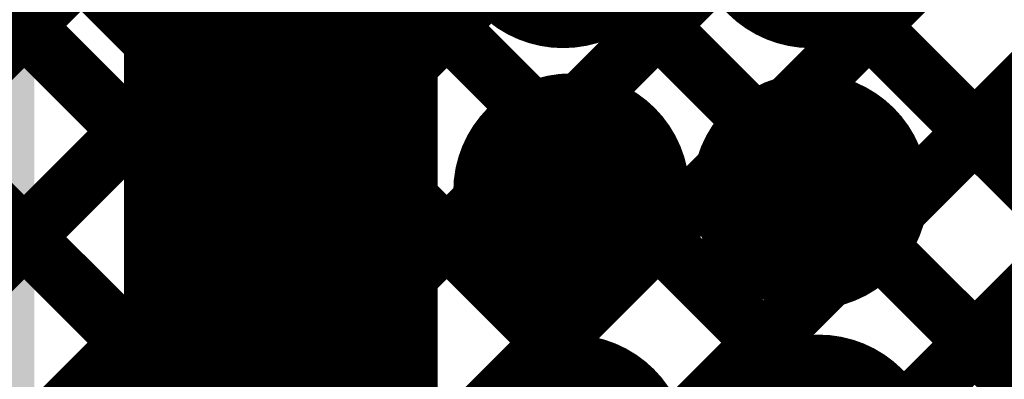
# Model space of a CAD drawing. Header units: millimetres. Extents: x 3.06 to 5.82, y 1.29 to 3.84.
# Tile 131 of 244: x 4.737 to 4.8689, y 2.2578 to 2.306. Entities that reach past the tile are written whole.
import ezdxf

# ---------------------------------------------------------------- set-up
doc = ezdxf.new("R2010")
doc.units = ezdxf.units.MM
doc.header["$MEASUREMENT"] = 0
for name, color, linetype in [('BottomLayer', 5, 'Continuous'), ('BottomSolder', 6, 'Continuous'), ('MultiLayer', 9, 'Continuous'), ('TopLayer', 1, 'Continuous'), ('TopOverlay', 2, 'Continuous'), ('TopPaste', 8, 'Continuous'), ('TopSolder', 216, 'Continuous'), ('ViaHoleLayer', 16, 'Continuous')]:
    doc.layers.add(name, color=color, linetype=linetype)

# ---------------------------------------------------------------- blocks, each defined once
blk = doc.blocks.new('TEST_POINT_96')
at = {"layer": 'TopLayer', "const_width": 0.03}
blk.add_lwpolyline([(-0.015, 0, 1), (0.015, 0, 1)], format="xyb", close=True, dxfattribs=at)
at = {"layer": 'TopOverlay', "const_width": 0.00787}
for points in [[(-0.037, 0.017), (-0.017, 0.037)], [(-0.017, 0.037), (0.017, 0.037)], [(-0.017, 0.037), (0.017, 0.037)], [(0.017, 0.037), (0.037, 0.017)], [(-0.037, -0.017), (-0.037, 0.017)], [(0.037, -0.017), (0.037, 0.017)], [(-0.037, -0.017), (-0.017, -0.037)], [(0.017, -0.037), (0.037, -0.017)], [(-0.017, -0.037), (0.017, -0.037)], [(-0.017, -0.037), (0.017, -0.037)]]:
    blk.add_lwpolyline(points, dxfattribs=at)
at = {"layer": 'TopOverlay', "const_width": 0.00394}
for points in [[(-0.01897, 0.037, 1), (-0.01503, 0.037, 1)], [(-0.01897, 0.037, 1), (-0.01503, 0.037, 1)], [(-0.01897, 0.037, 1), (-0.01503, 0.037, 1)], [(0.01503, 0.037, 1), (0.01897, 0.037, 1)], [(0.01503, 0.037, 1), (0.01897, 0.037, 1)], [(0.01503, 0.037, 1), (0.01897, 0.037, 1)], [(-0.03897, 0.017, 1), (-0.03503, 0.017, 1)], [(-0.03897, 0.017, 1), (-0.03503, 0.017, 1)], [(0.03503, 0.017, 1), (0.03897, 0.017, 1)], [(0.03503, 0.017, 1), (0.03897, 0.017, 1)], [(-0.03897, -0.017, 1), (-0.03503, -0.017, 1)], [(-0.03897, -0.017, 1), (-0.03503, -0.017, 1)], [(0.03503, -0.017, 1), (0.03897, -0.017, 1)], [(0.03503, -0.017, 1), (0.03897, -0.017, 1)], [(-0.01897, -0.037, 1), (-0.01503, -0.037, 1)], [(-0.01897, -0.037, 1), (-0.01503, -0.037, 1)], [(-0.01897, -0.037, 1), (-0.01503, -0.037, 1)], [(0.01503, -0.037, 1), (0.01897, -0.037, 1)], [(0.01503, -0.037, 1), (0.01897, -0.037, 1)], [(0.01503, -0.037, 1), (0.01897, -0.037, 1)]]:
    blk.add_lwpolyline(points, format="xyb", close=True, dxfattribs=at)
at = {"layer": 'TopPaste', "const_width": 0.03}
blk.add_lwpolyline([(-0.015, 0, 1), (0.015, 0, 1)], format="xyb", close=True, dxfattribs=at)
at = {"layer": 'TopSolder', "const_width": 0.034}
blk.add_lwpolyline([(-0.017, 0, 1), (0.017, 0, 1)], format="xyb", close=True, dxfattribs=at)

msp = doc.modelspace()

# ---------------------------------------------------------------- linework, layer by layer
at = {"layer": 'BottomLayer'}
for points, const_width in [([(4.789, 2.29998), (5.2714, 2.78239)], 0.008), ([(4.789, 2.18685), (5.35367, 2.75152)], 0.008), ([(4.789, 2.21513), (5.32539, 2.75152)], 0.008), ([(4.789, 2.2717), (5.26343, 2.74613)], 0.008), ([(4.767, 2.071), (4.767, 2.726)], 0.022), ([(4.789, 2.24341), (5.27927, 2.73368)], 0.008), ([(4.789, 2.071), (4.789, 2.726)], 0.008), ([(4.789, 2.36692), (5.17714, 1.97878)], 0.008), ([(4.789, 2.33864), (5.17531, 1.95233)], 0.008), ([(4.789, 2.31035), (5.19988, 1.89948)], 0.008), ([(4.789, 2.28207), (5.18109, 1.88999)], 0.008)]:
    msp.add_lwpolyline(points, dxfattribs=dict(at, const_width=const_width))
for points, const_width in [([(4.787, 2.29998, 1), (4.791, 2.29998, 1)], 0.004), ([(4.80498, 2.283, 1), (4.81679, 2.283, 1)], 0.01181), ([(4.83698, 2.283, 1), (4.84879, 2.283, 1)], 0.01181), ([(4.787, 2.28207, 1), (4.791, 2.28207, 1)], 0.004), ([(4.787, 2.2717, 1), (4.791, 2.2717, 1)], 0.004), ([(4.80487, 2.248, 1), (4.81668, 2.248, 1)], 0.01181), ([(4.83809, 2.248, 1), (4.84991, 2.248, 1)], 0.01181)]:
    msp.add_lwpolyline(points, format="xyb", close=True, dxfattribs=dict(at, const_width=const_width))
msp.add_solid([(4.701, 2.036), (4.739, 2.036), (4.701, 3.474), (4.739, 3.474)], dxfattribs=at)
at = {"layer": 'BottomSolder', "const_width": 0.01581}
for points in [[(4.80187, 2.318, 1), (4.81768, 2.318, 1)], [(4.83509, 2.318, 1), (4.85091, 2.318, 1)], [(4.80298, 2.283, 1), (4.81879, 2.283, 1)], [(4.83498, 2.283, 1), (4.85079, 2.283, 1)], [(4.80287, 2.248, 1), (4.81868, 2.248, 1)], [(4.83609, 2.248, 1), (4.85191, 2.248, 1)]]:
    msp.add_lwpolyline(points, format="xyb", close=True, dxfattribs=at)
at = {"layer": 'MultiLayer', "const_width": 0.01181}
for points in [[(4.80498, 2.283, 1), (4.81679, 2.283, 1)], [(4.83698, 2.283, 1), (4.84879, 2.283, 1)], [(4.80487, 2.248, 1), (4.81668, 2.248, 1)], [(4.83809, 2.248, 1), (4.84991, 2.248, 1)]]:
    msp.add_lwpolyline(points, format="xyb", close=True, dxfattribs=at)
at = {"layer": 'TopLayer'}
for points, const_width in [([(4.485, 2.05255), (4.87245, 2.44)], 0.008), ([(4.485, 2.02427), (4.90073, 2.44)], 0.008), ([(4.5197, 2.03069), (4.92902, 2.44)], 0.008), ([(4.54799, 2.03069), (4.9573, 2.44)], 0.008), ([(4.57627, 2.03069), (4.98559, 2.44)], 0.008), ([(4.59587, 2.022), (5.01387, 2.44)], 0.008), ([(4.62415, 2.022), (5.04215, 2.44)], 0.008), ([(4.68764, 2.44), (5.01397, 2.11367)], 0.008), ([(4.71592, 2.44), (5.02814, 2.12778)], 0.008), ([(4.67547, 2.42388), (4.99983, 2.09953)], 0.008), ([(4.678, 2.39307), (4.992, 2.07907)], 0.008), ([(4.771, 2.16299), (4.771, 2.341)], 0.04), ([(4.69694, 2.34585), (4.992, 2.05079)], 0.008), ([(4.69547, 2.31903), (4.992, 2.0225)], 0.008)]:
    msp.add_lwpolyline(points, dxfattribs=dict(at, const_width=const_width))
at = {"layer": 'TopLayer', "const_width": 0.01181}
for points in [[(4.80498, 2.283, 1), (4.81679, 2.283, 1)], [(4.83698, 2.283, 1), (4.84879, 2.283, 1)], [(4.80487, 2.248, 1), (4.81668, 2.248, 1)], [(4.83809, 2.248, 1), (4.84991, 2.248, 1)]]:
    msp.add_lwpolyline(points, format="xyb", close=True, dxfattribs=at)
at = {"layer": 'TopSolder', "const_width": 0.01581}
for points in [[(4.80187, 2.318, 1), (4.81768, 2.318, 1)], [(4.83509, 2.318, 1), (4.85091, 2.318, 1)], [(4.80298, 2.283, 1), (4.81879, 2.283, 1)], [(4.83498, 2.283, 1), (4.85079, 2.283, 1)], [(4.80287, 2.248, 1), (4.81868, 2.248, 1)], [(4.83609, 2.248, 1), (4.85191, 2.248, 1)]]:
    msp.add_lwpolyline(points, format="xyb", close=True, dxfattribs=at)
at = {"layer": 'ViaHoleLayer', "const_width": 0.00787}
for points in [[(4.80695, 2.283, 1), (4.81483, 2.283, 1)], [(4.83895, 2.283, 1), (4.84683, 2.283, 1)]]:
    msp.add_lwpolyline(points, format="xyb", close=True, dxfattribs=at)

# ---------------------------------------------------------------- block references
at = {"rotation": 360}
msp.add_blockref('TEST_POINT_96', (4.771, 2.341), dxfattribs=at)

doc.saveas('drawing.dxf')
